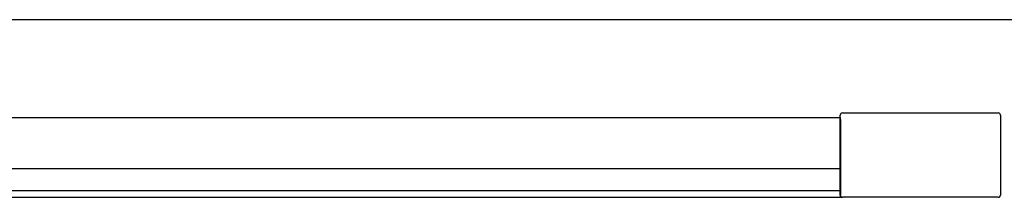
# Model space of a CAD drawing. Header units: metres. Extents: x 15.7 to 54.8, y -39.7 to 1.1.
# Tile 106 of 256: x 30.8442 to 31.2875, y -24.7319 to -24.6518. Entities that reach past the tile are written whole.
import ezdxf

# ---------------------------------------------------------------- set-up
doc = ezdxf.new("R2010")
doc.units = ezdxf.units.M
doc.header["$MEASUREMENT"] = 0
doc.layers.add('2D', color=252, linetype='Continuous')

# ---------------------------------------------------------------- blocks, each defined once
blk = doc.blocks.new('2D_QYOS_400')
for p, q in [((1.970489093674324, -1.857952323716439), (0.07950000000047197, -1.857952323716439)), ((1.394408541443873, -1.901954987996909), (1.394408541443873, -1.900968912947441)), ((1.395408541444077, -1.899968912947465), (1.465534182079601, -1.899968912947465)), ((1.466534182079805, -1.900968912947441), (1.466534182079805, -1.936968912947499)), ((0.6556484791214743, -1.901952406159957), (1.394408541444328, -1.901952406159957)), ((1.394408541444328, -1.901952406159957), (1.394528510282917, -1.901952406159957)), ((1.394408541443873, -1.936968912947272), (1.394408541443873, -1.901954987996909)), ((1.394528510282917, -1.902115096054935), (1.394528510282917, -1.901952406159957)), ((1.394528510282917, -1.902952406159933), (1.394528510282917, -1.902115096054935)), ((1.394528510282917, -1.902952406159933), (1.394528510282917, -1.936952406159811)), ((0.6555285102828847, -1.924952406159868), (1.394528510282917, -1.924952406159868)), ((0.6555285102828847, -1.934952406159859), (1.394528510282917, -1.934952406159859)), ((1.394528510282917, -1.937952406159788), (1.394528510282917, -1.936952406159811)), ((0.6555285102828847, -1.937952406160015), (1.394528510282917, -1.937952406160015)), ((1.465534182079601, -1.937968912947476), (1.395408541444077, -1.937968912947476))]:
    blk.add_line(p, q)
for centre, radius, start, end in [((1.395408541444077, -1.900968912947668), 0.001000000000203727, 90.00000000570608, 179.9999999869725), ((1.465534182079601, -1.900968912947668), 0.001000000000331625, 1.873361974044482e-08, 90), ((1.39540854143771, -1.936968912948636), 0.0009999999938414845, 179.9999999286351, 208.3538775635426), ((1.465534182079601, -1.936968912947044), 0.001000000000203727, 270.0000000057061, 359.9999999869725), ((1.395408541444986, -1.936968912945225), 0.001000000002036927, 208.353877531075, 269.9999999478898)]:
    blk.add_arc(centre, radius, start, end)

msp = doc.modelspace()

# ---------------------------------------------------------------- block references
at = {"layer": '2D'}
msp.add_blockref('2D_QYOS_400', (29.81921515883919, -22.79389436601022), dxfattribs=at)

doc.saveas('drawing.dxf')
